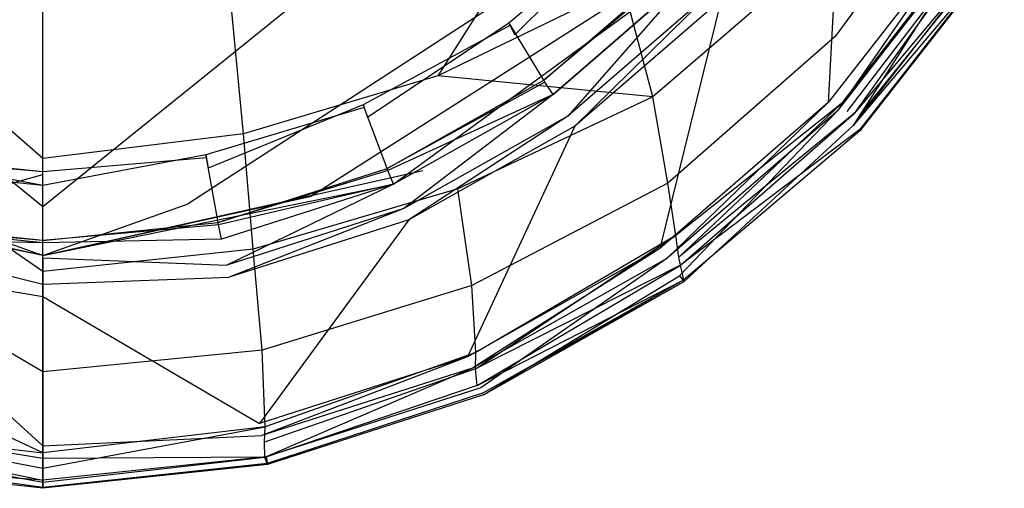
# Model space of a CAD drawing. Extents: x 0 to 0.36, y -0.56 to 0.
# Tile 3 of 24: x 0.176 to 0.329, y -0.56 to -0.487. Entities that reach past the tile are written whole.
import ezdxf

# ---------------------------------------------------------------- set-up
doc = ezdxf.new("R2010")
doc.units = 0
doc.layers.add('L0_WC_N_566010__0___REPLACEMTFO', color=7, linetype='CONTINUOUS')

msp = doc.modelspace()

# ---------------------------------------------------------------- linework, layer by layer
at = {"layer": 'L0_WC_N_566010__0___REPLACEMTFO', "color": 8}
for points, invisible_edges in [([(0.301899, -0.500093, 0.354705), (0.304025, -0.459992, 0.354705), (0.285286, -0.484083, 0.354705), (0.301899, -0.500093, 0.354705)], 13), ([(0.304025, -0.459992, 0.354705), (0.301899, -0.500093, 0.354705), (0.323391, -0.472462, 0.354705), (0.304025, -0.459992, 0.354705)], 14), ([(0.263569, -0.460902, 0.208723), (0.241265, -0.495914, 0.23017), (0.237455, -0.474789, 0.207565), (0.263569, -0.460902, 0.208723)], 14), ([(0.270104, -0.481939, 0.230084), (0.241265, -0.495914, 0.23017), (0.263569, -0.460902, 0.208723), (0.270104, -0.481939, 0.230084)], 14), ([(0.274642, -0.499194, 0.253185), (0.270104, -0.481939, 0.230084), (0.294226, -0.461325, 0.232453), (0.274642, -0.499194, 0.253185)], 14), ([(0.300073, -0.477311, 0.255382), (0.274642, -0.499194, 0.253185), (0.294226, -0.461325, 0.232453), (0.300073, -0.477311, 0.255382)], 14), ([(0.323322, -0.461864, 0.282207), (0.302971, -0.489832, 0.280088), (0.300073, -0.477311, 0.255382), (0.323322, -0.461864, 0.282207)], 14), ([(0.323322, -0.461864, 0.282207), (0.325624, -0.472311, 0.306573), (0.302971, -0.489832, 0.280088), (0.323322, -0.461864, 0.282207)], 14), ([(0.252328, -0.487735, 0.290231), (0.272547, -0.470829, 0.290958), (0.272267, -0.470523, 0.288578), (0.252328, -0.487735, 0.290231)], 13), ([(0.272267, -0.470523, 0.288578), (0.253261, -0.489569, 0.286304), (0.252328, -0.487735, 0.290231), (0.272267, -0.470523, 0.288578)], 14), ([(0.253261, -0.489569, 0.286304), (0.272267, -0.470523, 0.288578), (0.273469, -0.472153, 0.284616), (0.253261, -0.489569, 0.286304)], 13), ([(0.272547, -0.470829, 0.290958), (0.252328, -0.487735, 0.290231), (0.252546, -0.488094, 0.292546), (0.272547, -0.470829, 0.290958)], 14), ([(0.279187, -0.478094, 0.347447), (0.272547, -0.470829, 0.290958), (0.252546, -0.488094, 0.292546), (0.279187, -0.478094, 0.347447)], 14), ([(0.234474, -0.512782, 0.277164), (0.288964, -0.47297, 0.290924), (0.280668, -0.476962, 0.259276), (0.234474, -0.512782, 0.277164)], 13), ([(0.288964, -0.47297, 0.290924), (0.234474, -0.512782, 0.277164), (0.238963, -0.510621, 0.294292), (0.288964, -0.47297, 0.290924)], 14), ([(0.303273, -0.501417, 0.354705), (0.323391, -0.472462, 0.354705), (0.301899, -0.500093, 0.354705), (0.303273, -0.501417, 0.354705)], 13), ([(0.325624, -0.472311, 0.306573), (0.303914, -0.500265, 0.306323), (0.302971, -0.489832, 0.280088), (0.325624, -0.472311, 0.306573)], 14), ([(0.323391, -0.472462, 0.354705), (0.303273, -0.501417, 0.354705), (0.324992, -0.473493, 0.354705), (0.323391, -0.472462, 0.354705)], 14), ([(0.305784, -0.503674, 0.353284), (0.324992, -0.473493, 0.354705), (0.303273, -0.501417, 0.354705), (0.305784, -0.503674, 0.353284)], 13), ([(0.325624, -0.472311, 0.306573), (0.325841, -0.473929, 0.310415), (0.303914, -0.500265, 0.306323), (0.325624, -0.472311, 0.306573)], 14), ([(0.324992, -0.473493, 0.354705), (0.305784, -0.503674, 0.353284), (0.327911, -0.475248, 0.353283), (0.324992, -0.473493, 0.354705)], 14), ([(0.211135, -0.504959, 0.229826), (0.209093, -0.483473, 0.207055), (0.237455, -0.474789, 0.207565), (0.211135, -0.504959, 0.229826)], 14), ([(0.241265, -0.495914, 0.23017), (0.211135, -0.504959, 0.229826), (0.237455, -0.474789, 0.207565), (0.241265, -0.495914, 0.23017)], 14), ([(0.325841, -0.473929, 0.310415), (0.304778, -0.501463, 0.309649), (0.303914, -0.500265, 0.306323), (0.325841, -0.473929, 0.310415)], 14), ([(0.325841, -0.473929, 0.310415), (0.305905, -0.501809, 0.311276), (0.304778, -0.501463, 0.309649), (0.325841, -0.473929, 0.310415)], 14), ([(0.327911, -0.475248, 0.353283), (0.305784, -0.503674, 0.353284), (0.329107, -0.475892, 0.349847), (0.327911, -0.475248, 0.353283)], 14), ([(0.329223, -0.473929, 0.310415), (0.329211, -0.474127, 0.314392), (0.305905, -0.501809, 0.311276), (0.329223, -0.473929, 0.310415)], 14), ([(0.329223, -0.473929, 0.310415), (0.305905, -0.501809, 0.311276), (0.325841, -0.473929, 0.310415), (0.329223, -0.473929, 0.310415)], 14), ([(0.329211, -0.474127, 0.314392), (0.30673, -0.502027, 0.314429), (0.305905, -0.501809, 0.311276), (0.329211, -0.474127, 0.314392)], 14), ([(0.329211, -0.474127, 0.314392), (0.329116, -0.475731, 0.346614), (0.30673, -0.502027, 0.314429), (0.329211, -0.474127, 0.314392)], 14), ([(0.329107, -0.475892, 0.349847), (0.305784, -0.503674, 0.353284), (0.306783, -0.504472, 0.349851), (0.329107, -0.475892, 0.349847)], 14), ([(0.329116, -0.475731, 0.346614), (0.306778, -0.504249, 0.346621), (0.30673, -0.502027, 0.314429), (0.329116, -0.475731, 0.346614)], 14), ([(0.329116, -0.475731, 0.346614), (0.329107, -0.475892, 0.349847), (0.306778, -0.504249, 0.346621), (0.329116, -0.475731, 0.346614)], 14), ([(0.329107, -0.475892, 0.349847), (0.306783, -0.504472, 0.349851), (0.306778, -0.504249, 0.346621), (0.329107, -0.475892, 0.349847)], 14), ([(0.221688, -0.514614, 0.262644), (0.280668, -0.476962, 0.259276), (0.257044, -0.480347, 0.232447), (0.221688, -0.514614, 0.262644)], 13), ([(0.280668, -0.476962, 0.259276), (0.221688, -0.514614, 0.262644), (0.234474, -0.512782, 0.277164), (0.280668, -0.476962, 0.259276)], 14), ([(0.257733, -0.496637, 0.347508), (0.279187, -0.478094, 0.347447), (0.252546, -0.488094, 0.292546), (0.257733, -0.496637, 0.347508)], 14), ([(0.257733, -0.496637, 0.347508), (0.27942, -0.478349, 0.349433), (0.279187, -0.478094, 0.347447), (0.257733, -0.496637, 0.347508)], 13), ([(0.27942, -0.478349, 0.349433), (0.257733, -0.496637, 0.347508), (0.257915, -0.496937, 0.349439), (0.27942, -0.478349, 0.349433)], 14), ([(0.281008, -0.479919, 0.353161), (0.27942, -0.478349, 0.349433), (0.257915, -0.496937, 0.349439), (0.281008, -0.479919, 0.353161)], 14), ([(0.276977, -0.512609, 0.278139), (0.274642, -0.499194, 0.253185), (0.300073, -0.477311, 0.255382), (0.276977, -0.512609, 0.278139)], 14), ([(0.302971, -0.489832, 0.280088), (0.276977, -0.512609, 0.278139), (0.300073, -0.477311, 0.255382), (0.302971, -0.489832, 0.280088)], 14), ([(0.202554, -0.515838, 0.252942), (0.257044, -0.480347, 0.232447), (0.221688, -0.482609, 0.21452), (0.202554, -0.515838, 0.252942)], 13), ([(0.257044, -0.480347, 0.232447), (0.202554, -0.515838, 0.252942), (0.221688, -0.514614, 0.262644), (0.257044, -0.480347, 0.232447)], 14), ([(0.25918, -0.498813, 0.353163), (0.281008, -0.479919, 0.353161), (0.257915, -0.496937, 0.349439), (0.25918, -0.498813, 0.353163)], 14), ([(0.261481, -0.502183, 0.354705), (0.281008, -0.479919, 0.353161), (0.25918, -0.498813, 0.353163), (0.261481, -0.502183, 0.354705)], 13), ([(0.281008, -0.479919, 0.353161), (0.261481, -0.502183, 0.354705), (0.283913, -0.482759, 0.354705), (0.281008, -0.479919, 0.353161)], 14), ([(0.138278, -0.482609, 0.21452), (0.179983, -0.516268, 0.249535), (0.179983, -0.483403, 0.208224), (0.138278, -0.482609, 0.21452)], 13), ([(0.179983, -0.516268, 0.249535), (0.138278, -0.482609, 0.21452), (0.157413, -0.515838, 0.252942), (0.179983, -0.516268, 0.249535)], 14), ([(0.179983, -0.516268, 0.249535), (0.221688, -0.482609, 0.21452), (0.179983, -0.483403, 0.208224), (0.179983, -0.516268, 0.249535)], 13), ([(0.221688, -0.482609, 0.21452), (0.179983, -0.516268, 0.249535), (0.202554, -0.515838, 0.252942), (0.221688, -0.482609, 0.21452)], 14), ([(0.274642, -0.499194, 0.253185), (0.241265, -0.495914, 0.23017), (0.270104, -0.481939, 0.230084), (0.274642, -0.499194, 0.253185)], 14), ([(0.26257, -0.503753, 0.354705), (0.283913, -0.482759, 0.354705), (0.261481, -0.502183, 0.354705), (0.26257, -0.503753, 0.354705)], 13), ([(0.283913, -0.482759, 0.354705), (0.26257, -0.503753, 0.354705), (0.285286, -0.484083, 0.354705), (0.283913, -0.482759, 0.354705)], 14), ([(0.148832, -0.504959, 0.229826), (0.150873, -0.483473, 0.207055), (0.179983, -0.508775, 0.228986), (0.148832, -0.504959, 0.229826)], 14), ([(0.179983, -0.508775, 0.228986), (0.150873, -0.483473, 0.207055), (0.179983, -0.486703, 0.206557), (0.179983, -0.508775, 0.228986)], 14), ([(0.179983, -0.508775, 0.228986), (0.179983, -0.486703, 0.206557), (0.209093, -0.483473, 0.207055), (0.179983, -0.508775, 0.228986)], 14), ([(0.211135, -0.504959, 0.229826), (0.179983, -0.508775, 0.228986), (0.209093, -0.483473, 0.207055), (0.211135, -0.504959, 0.229826)], 14), ([(0.275738, -0.522747, 0.354705), (0.285286, -0.484083, 0.354705), (0.26257, -0.503753, 0.354705), (0.275738, -0.522747, 0.354705)], 13), ([(0.285286, -0.484083, 0.354705), (0.275738, -0.522747, 0.354705), (0.301899, -0.500093, 0.354705), (0.285286, -0.484083, 0.354705)], 14), ([(0.229717, -0.500445, 0.291451), (0.252546, -0.488094, 0.292546), (0.252328, -0.487735, 0.290231), (0.229717, -0.500445, 0.291451)], 13), ([(0.252328, -0.487735, 0.290231), (0.230354, -0.502427, 0.287551), (0.229717, -0.500445, 0.291451), (0.252328, -0.487735, 0.290231)], 14), ([(0.252546, -0.488094, 0.292546), (0.229717, -0.500445, 0.291451), (0.229866, -0.500844, 0.293718), (0.252546, -0.488094, 0.292546)], 14), ([(0.257733, -0.496637, 0.347508), (0.252546, -0.488094, 0.292546), (0.229866, -0.500844, 0.293718), (0.257733, -0.496637, 0.347508)], 14), ([(0.230354, -0.502427, 0.287551), (0.252328, -0.487735, 0.290231), (0.253261, -0.489569, 0.286304), (0.230354, -0.502427, 0.287551)], 13), ([(0.278215, -0.520759, 0.300316), (0.276977, -0.512609, 0.278139), (0.302971, -0.489832, 0.280088), (0.278215, -0.520759, 0.300316)], 14), ([(0.303914, -0.500265, 0.306323), (0.278215, -0.520759, 0.300316), (0.302971, -0.489832, 0.280088), (0.303914, -0.500265, 0.306323)], 14), ([(0.212617, -0.522845, 0.25253), (0.211135, -0.504959, 0.229826), (0.241265, -0.495914, 0.23017), (0.212617, -0.522845, 0.25253)], 14), ([(0.244372, -0.513499, 0.252964), (0.212617, -0.522845, 0.25253), (0.241265, -0.495914, 0.23017), (0.244372, -0.513499, 0.252964)], 14), ([(0.233422, -0.510323, 0.347553), (0.257733, -0.496637, 0.347508), (0.229866, -0.500844, 0.293718), (0.233422, -0.510323, 0.347553)], 14), ([(0.233422, -0.510323, 0.347553), (0.257915, -0.496937, 0.349439), (0.257733, -0.496637, 0.347508), (0.233422, -0.510323, 0.347553)], 13), ([(0.274642, -0.499194, 0.253185), (0.244372, -0.513499, 0.252964), (0.241265, -0.495914, 0.23017), (0.274642, -0.499194, 0.253185)], 14), ([(0.257915, -0.496937, 0.349439), (0.233422, -0.510323, 0.347553), (0.233547, -0.510656, 0.349445), (0.257915, -0.496937, 0.349439)], 14), ([(0.233547, -0.510656, 0.349445), (0.25918, -0.498813, 0.353163), (0.257915, -0.496937, 0.349439), (0.233547, -0.510656, 0.349445)], 13), ([(0.25918, -0.498813, 0.353163), (0.233547, -0.510656, 0.349445), (0.234429, -0.512767, 0.353165), (0.25918, -0.498813, 0.353163)], 14), ([(0.236025, -0.516539, 0.354706), (0.25918, -0.498813, 0.353163), (0.234429, -0.512767, 0.353165), (0.236025, -0.516539, 0.354706)], 13), ([(0.25918, -0.498813, 0.353163), (0.236025, -0.516539, 0.354706), (0.261481, -0.502183, 0.354705), (0.25918, -0.498813, 0.353163)], 14), ([(0.246555, -0.528506, 0.275546), (0.244372, -0.513499, 0.252964), (0.274642, -0.499194, 0.253185), (0.246555, -0.528506, 0.275546)], 14), ([(0.276977, -0.512609, 0.278139), (0.246555, -0.528506, 0.275546), (0.274642, -0.499194, 0.253185), (0.276977, -0.512609, 0.278139)], 14), ([(0.205303, -0.508234, 0.292197), (0.229866, -0.500844, 0.293718), (0.229717, -0.500445, 0.291451), (0.205303, -0.508234, 0.292197)], 13), ([(0.229717, -0.500445, 0.291451), (0.205625, -0.510305, 0.288315), (0.205303, -0.508234, 0.292197), (0.229717, -0.500445, 0.291451)], 14), ([(0.229866, -0.500844, 0.293718), (0.205303, -0.508234, 0.292197), (0.205379, -0.508657, 0.294436), (0.229866, -0.500844, 0.293718)], 14), ([(0.233422, -0.510323, 0.347553), (0.229866, -0.500844, 0.293718), (0.205379, -0.508657, 0.294436), (0.233422, -0.510323, 0.347553)], 14), ([(0.205625, -0.510305, 0.288315), (0.229717, -0.500445, 0.291451), (0.230354, -0.502427, 0.287551), (0.205625, -0.510305, 0.288315)], 13), ([(0.276827, -0.524317, 0.354705), (0.301899, -0.500093, 0.354705), (0.275738, -0.522747, 0.354705), (0.276827, -0.524317, 0.354705)], 13), ([(0.301899, -0.500093, 0.354705), (0.276827, -0.524317, 0.354705), (0.303273, -0.501417, 0.354705), (0.301899, -0.500093, 0.354705)], 14), ([(0.278708, -0.52411, 0.310497), (0.278215, -0.520759, 0.300316), (0.303914, -0.500265, 0.306323), (0.278708, -0.52411, 0.310497)], 14), ([(0.278708, -0.52411, 0.310497), (0.303914, -0.500265, 0.306323), (0.304778, -0.501463, 0.309649), (0.278708, -0.52411, 0.310497)], 14), ([(0.23678, -0.518297, 0.354706), (0.261481, -0.502183, 0.354705), (0.236025, -0.516539, 0.354706), (0.23678, -0.518297, 0.354706)], 13), ([(0.261481, -0.502183, 0.354705), (0.23678, -0.518297, 0.354706), (0.26257, -0.503753, 0.354705), (0.261481, -0.502183, 0.354705)], 14), ([(0.278792, -0.527003, 0.353287), (0.303273, -0.501417, 0.354705), (0.276827, -0.524317, 0.354705), (0.278792, -0.527003, 0.353287)], 13), ([(0.305905, -0.501809, 0.311276), (0.278708, -0.52411, 0.310497), (0.304778, -0.501463, 0.309649), (0.305905, -0.501809, 0.311276)], 14), ([(0.278946, -0.525342, 0.32158), (0.278708, -0.52411, 0.310497), (0.305905, -0.501809, 0.311276), (0.278946, -0.525342, 0.32158)], 14), ([(0.303273, -0.501417, 0.354705), (0.278792, -0.527003, 0.353287), (0.305784, -0.503674, 0.353284), (0.303273, -0.501417, 0.354705)], 14), ([(0.278946, -0.525342, 0.32158), (0.305905, -0.501809, 0.311276), (0.30673, -0.502027, 0.314429), (0.278946, -0.525342, 0.32158)], 14), ([(0.306778, -0.504249, 0.346621), (0.278946, -0.525342, 0.32158), (0.30673, -0.502027, 0.314429), (0.306778, -0.504249, 0.346621)], 14), ([(0.24592, -0.539562, 0.354706), (0.26257, -0.503753, 0.354705), (0.23678, -0.518297, 0.354706), (0.24592, -0.539562, 0.354706)], 13), ([(0.26257, -0.503753, 0.354705), (0.24592, -0.539562, 0.354706), (0.275738, -0.522747, 0.354705), (0.26257, -0.503753, 0.354705)], 14), ([(0.278792, -0.527003, 0.353287), (0.279517, -0.5279, 0.349863), (0.305784, -0.503674, 0.353284), (0.278792, -0.527003, 0.353287)], 14), ([(0.279452, -0.527609, 0.346639), (0.278946, -0.525342, 0.32158), (0.306778, -0.504249, 0.346621), (0.279452, -0.527609, 0.346639)], 14), ([(0.306783, -0.504472, 0.349851), (0.279452, -0.527609, 0.346639), (0.306778, -0.504249, 0.346621), (0.306783, -0.504472, 0.349851)], 14), ([(0.305784, -0.503674, 0.353284), (0.279517, -0.5279, 0.349863), (0.306783, -0.504472, 0.349851), (0.305784, -0.503674, 0.353284)], 14), ([(0.147349, -0.522845, 0.25253), (0.148832, -0.504959, 0.229826), (0.179983, -0.526328, 0.252189), (0.147349, -0.522845, 0.25253)], 14), ([(0.179983, -0.526328, 0.252189), (0.148832, -0.504959, 0.229826), (0.179983, -0.508775, 0.228986), (0.179983, -0.526328, 0.252189)], 14), ([(0.179983, -0.526328, 0.252189), (0.179983, -0.508775, 0.228986), (0.211135, -0.504959, 0.229826), (0.179983, -0.526328, 0.252189)], 14), ([(0.212617, -0.522845, 0.25253), (0.179983, -0.526328, 0.252189), (0.211135, -0.504959, 0.229826), (0.212617, -0.522845, 0.25253)], 14), ([(0.279517, -0.5279, 0.349863), (0.279452, -0.527609, 0.346639), (0.306783, -0.504472, 0.349851), (0.279517, -0.5279, 0.349863)], 14), ([(0.152782, -0.518707, 0.347581), (0.179983, -0.511288, 0.294678), (0.154588, -0.508657, 0.294436), (0.152782, -0.518707, 0.347581)], 14), ([(0.154664, -0.508234, 0.292197), (0.179983, -0.512957, 0.288572), (0.154341, -0.510305, 0.288315), (0.154664, -0.508234, 0.292197)], 13), ([(0.154588, -0.508657, 0.294436), (0.179983, -0.510856, 0.292449), (0.154664, -0.508234, 0.292197), (0.154588, -0.508657, 0.294436)], 13), ([(0.179983, -0.510856, 0.292449), (0.154588, -0.508657, 0.294436), (0.179983, -0.511288, 0.294678), (0.179983, -0.510856, 0.292449)], 14), ([(0.179983, -0.512957, 0.288572), (0.154664, -0.508234, 0.292197), (0.179983, -0.510856, 0.292449), (0.179983, -0.512957, 0.288572)], 14), ([(0.179983, -0.510856, 0.292449), (0.205379, -0.508657, 0.294436), (0.205303, -0.508234, 0.292197), (0.179983, -0.510856, 0.292449)], 13), ([(0.179983, -0.512957, 0.288572), (0.205303, -0.508234, 0.292197), (0.205625, -0.510305, 0.288315), (0.179983, -0.512957, 0.288572)], 13), ([(0.205303, -0.508234, 0.292197), (0.179983, -0.512957, 0.288572), (0.179983, -0.510856, 0.292449), (0.205303, -0.508234, 0.292197)], 14), ([(0.205379, -0.508657, 0.294436), (0.179983, -0.510856, 0.292449), (0.179983, -0.511288, 0.294678), (0.205379, -0.508657, 0.294436)], 14), ([(0.207185, -0.518707, 0.347581), (0.205379, -0.508657, 0.294436), (0.179983, -0.511288, 0.294678), (0.207185, -0.518707, 0.347581)], 14), ([(0.207185, -0.518707, 0.347581), (0.233422, -0.510323, 0.347553), (0.205379, -0.508657, 0.294436), (0.207185, -0.518707, 0.347581)], 14), ([(0.207185, -0.518707, 0.347581), (0.233547, -0.510656, 0.349445), (0.233422, -0.510323, 0.347553), (0.207185, -0.518707, 0.347581)], 13), ([(0.179983, -0.523843, 0.295474), (0.125493, -0.512782, 0.277164), (0.121003, -0.510621, 0.294292), (0.179983, -0.523843, 0.295474)], 14), ([(0.179983, -0.521529, 0.347591), (0.179983, -0.511288, 0.294678), (0.152782, -0.518707, 0.347581), (0.179983, -0.521529, 0.347591)], 14), ([(0.179983, -0.523843, 0.295474), (0.238963, -0.510621, 0.294292), (0.234474, -0.512782, 0.277164), (0.179983, -0.523843, 0.295474)], 14), ([(0.179983, -0.521529, 0.347591), (0.207185, -0.518707, 0.347581), (0.179983, -0.511288, 0.294678), (0.179983, -0.521529, 0.347591)], 14), ([(0.233547, -0.510656, 0.349445), (0.207185, -0.518707, 0.347581), (0.207248, -0.51906, 0.349448), (0.233547, -0.510656, 0.349445)], 14), ([(0.207248, -0.51906, 0.349448), (0.234429, -0.512767, 0.353165), (0.233547, -0.510656, 0.349445), (0.207248, -0.51906, 0.349448)], 13), ([(0.179983, -0.523843, 0.295474), (0.138278, -0.514614, 0.262644), (0.125493, -0.512782, 0.277164), (0.179983, -0.523843, 0.295474)], 14), ([(0.179983, -0.523843, 0.295474), (0.234474, -0.512782, 0.277164), (0.221688, -0.514614, 0.262644), (0.179983, -0.523843, 0.295474)], 14), ([(0.234429, -0.512767, 0.353165), (0.207248, -0.51906, 0.349448), (0.207702, -0.52132, 0.353166), (0.234429, -0.512767, 0.353165)], 14), ([(0.20852, -0.525343, 0.354705), (0.234429, -0.512767, 0.353165), (0.207702, -0.52132, 0.353166), (0.20852, -0.525343, 0.354705)], 13), ([(0.234429, -0.512767, 0.353165), (0.20852, -0.525343, 0.354705), (0.236025, -0.516539, 0.354706), (0.234429, -0.512767, 0.353165)], 14), ([(0.214042, -0.538557, 0.274581), (0.212617, -0.522845, 0.25253), (0.244372, -0.513499, 0.252964), (0.214042, -0.538557, 0.274581)], 14), ([(0.246555, -0.528506, 0.275546), (0.214042, -0.538557, 0.274581), (0.244372, -0.513499, 0.252964), (0.246555, -0.528506, 0.275546)], 14), ([(0.247187, -0.538925, 0.300134), (0.246555, -0.528506, 0.275546), (0.276977, -0.512609, 0.278139), (0.247187, -0.538925, 0.300134)], 14), ([(0.278215, -0.520759, 0.300316), (0.247187, -0.538925, 0.300134), (0.276977, -0.512609, 0.278139), (0.278215, -0.520759, 0.300316)], 14), ([(0.179983, -0.523843, 0.295474), (0.157413, -0.515838, 0.252942), (0.138278, -0.514614, 0.262644), (0.179983, -0.523843, 0.295474)], 14), ([(0.179983, -0.523843, 0.295474), (0.221688, -0.514614, 0.262644), (0.202554, -0.515838, 0.252942), (0.179983, -0.523843, 0.295474)], 14), ([(0.179983, -0.523843, 0.295474), (0.179983, -0.516268, 0.249535), (0.157413, -0.515838, 0.252942), (0.179983, -0.523843, 0.295474)], 14), ([(0.179983, -0.523843, 0.295474), (0.202554, -0.515838, 0.252942), (0.179983, -0.516268, 0.249535), (0.179983, -0.523843, 0.295474)], 14), ([(0.208907, -0.527219, 0.354705), (0.236025, -0.516539, 0.354706), (0.20852, -0.525343, 0.354705), (0.208907, -0.527219, 0.354705)], 13), ([(0.236025, -0.516539, 0.354706), (0.208907, -0.527219, 0.354705), (0.23678, -0.518297, 0.354706), (0.236025, -0.516539, 0.354706)], 14), ([(0.152265, -0.52132, 0.353166), (0.179983, -0.521888, 0.34945), (0.152718, -0.51906, 0.349448), (0.152265, -0.52132, 0.353166)], 13), ([(0.152718, -0.51906, 0.349448), (0.179983, -0.521529, 0.347591), (0.152782, -0.518707, 0.347581), (0.152718, -0.51906, 0.349448)], 13), ([(0.179983, -0.521529, 0.347591), (0.152718, -0.51906, 0.349448), (0.179983, -0.521888, 0.34945), (0.179983, -0.521529, 0.347591)], 14), ([(0.179983, -0.521529, 0.347591), (0.207248, -0.51906, 0.349448), (0.207185, -0.518707, 0.347581), (0.179983, -0.521529, 0.347591)], 13), ([(0.207248, -0.51906, 0.349448), (0.179983, -0.521529, 0.347591), (0.179983, -0.521888, 0.34945), (0.207248, -0.51906, 0.349448)], 14), ([(0.179983, -0.521888, 0.34945), (0.207702, -0.52132, 0.353166), (0.207248, -0.51906, 0.349448), (0.179983, -0.521888, 0.34945)], 13), ([(0.21359, -0.549911, 0.354705), (0.23678, -0.518297, 0.354706), (0.208907, -0.527219, 0.354705), (0.21359, -0.549911, 0.354705)], 13), ([(0.23678, -0.518297, 0.354706), (0.21359, -0.549911, 0.354705), (0.24592, -0.539562, 0.354706), (0.23678, -0.518297, 0.354706)], 14), ([(0.247139, -0.541424, 0.313033), (0.247187, -0.538925, 0.300134), (0.278215, -0.520759, 0.300316), (0.247139, -0.541424, 0.313033)], 14), ([(0.247139, -0.541424, 0.313033), (0.278215, -0.520759, 0.300316), (0.278708, -0.52411, 0.310497), (0.247139, -0.541424, 0.313033)], 14), ([(0.179983, -0.528309, 0.354705), (0.152265, -0.52132, 0.353166), (0.151447, -0.525343, 0.354705), (0.179983, -0.528309, 0.354705)], 13), ([(0.179983, -0.521888, 0.34945), (0.152265, -0.52132, 0.353166), (0.179983, -0.5242, 0.353166), (0.179983, -0.521888, 0.34945)], 14), ([(0.152265, -0.52132, 0.353166), (0.179983, -0.528309, 0.354705), (0.179983, -0.5242, 0.353166), (0.152265, -0.52132, 0.353166)], 14), ([(0.207702, -0.52132, 0.353166), (0.179983, -0.521888, 0.34945), (0.179983, -0.5242, 0.353166), (0.207702, -0.52132, 0.353166)], 14), ([(0.179983, -0.5242, 0.353166), (0.20852, -0.525343, 0.354705), (0.207702, -0.52132, 0.353166), (0.179983, -0.5242, 0.353166)], 14), ([(0.145924, -0.538557, 0.274581), (0.147349, -0.522845, 0.25253), (0.179983, -0.541923, 0.274477), (0.145924, -0.538557, 0.274581)], 14), ([(0.179983, -0.541923, 0.274477), (0.147349, -0.522845, 0.25253), (0.179983, -0.526328, 0.252189), (0.179983, -0.541923, 0.274477)], 14), ([(0.179983, -0.541923, 0.274477), (0.179983, -0.526328, 0.252189), (0.212617, -0.522845, 0.25253), (0.179983, -0.541923, 0.274477)], 14), ([(0.214042, -0.538557, 0.274581), (0.179983, -0.541923, 0.274477), (0.212617, -0.522845, 0.25253), (0.214042, -0.538557, 0.274581)], 14), ([(0.20852, -0.525343, 0.354705), (0.179983, -0.5242, 0.353166), (0.179983, -0.528309, 0.354705), (0.20852, -0.525343, 0.354705)], 13), ([(0.246675, -0.541321, 0.354706), (0.275738, -0.522747, 0.354705), (0.24592, -0.539562, 0.354706), (0.246675, -0.541321, 0.354706)], 13), ([(0.275738, -0.522747, 0.354705), (0.246675, -0.541321, 0.354706), (0.276827, -0.524317, 0.354705), (0.275738, -0.522747, 0.354705)], 14), ([(0.278946, -0.525342, 0.32158), (0.247139, -0.541424, 0.313033), (0.278708, -0.52411, 0.310497), (0.278946, -0.525342, 0.32158)], 14), ([(0.179983, -0.530225, 0.354705), (0.151447, -0.525343, 0.354705), (0.15106, -0.527219, 0.354705), (0.179983, -0.530225, 0.354705)], 13), ([(0.151447, -0.525343, 0.354705), (0.179983, -0.530225, 0.354705), (0.179983, -0.528309, 0.354705), (0.151447, -0.525343, 0.354705)], 14), ([(0.179983, -0.528309, 0.354705), (0.208907, -0.527219, 0.354705), (0.20852, -0.525343, 0.354705), (0.179983, -0.528309, 0.354705)], 14), ([(0.247955, -0.544395, 0.353288), (0.276827, -0.524317, 0.354705), (0.246675, -0.541321, 0.354706), (0.247955, -0.544395, 0.353288)], 13), ([(0.24742, -0.544025, 0.330543), (0.247139, -0.541424, 0.313033), (0.278946, -0.525342, 0.32158), (0.24742, -0.544025, 0.330543)], 14), ([(0.279452, -0.527609, 0.346639), (0.24742, -0.544025, 0.330543), (0.278946, -0.525342, 0.32158), (0.279452, -0.527609, 0.346639)], 13), ([(0.276827, -0.524317, 0.354705), (0.247955, -0.544395, 0.353288), (0.278792, -0.527003, 0.353287), (0.276827, -0.524317, 0.354705)], 14), ([(0.179983, -0.553403, 0.354705), (0.15106, -0.527219, 0.354705), (0.146376, -0.549911, 0.354705), (0.179983, -0.553403, 0.354705)], 13), ([(0.15106, -0.527219, 0.354705), (0.179983, -0.553403, 0.354705), (0.179983, -0.530225, 0.354705), (0.15106, -0.527219, 0.354705)], 14), ([(0.208907, -0.527219, 0.354705), (0.179983, -0.528309, 0.354705), (0.179983, -0.530225, 0.354705), (0.208907, -0.527219, 0.354705)], 13), ([(0.179983, -0.530225, 0.354705), (0.21359, -0.549911, 0.354705), (0.208907, -0.527219, 0.354705), (0.179983, -0.530225, 0.354705)], 14), ([(0.248372, -0.545463, 0.349864), (0.278792, -0.527003, 0.353287), (0.247955, -0.544395, 0.353288), (0.248372, -0.545463, 0.349864)], 14), ([(0.278792, -0.527003, 0.353287), (0.248372, -0.545463, 0.349864), (0.279517, -0.5279, 0.349863), (0.278792, -0.527003, 0.353287)], 13), ([(0.214477, -0.550467, 0.299483), (0.214042, -0.538557, 0.274581), (0.246555, -0.528506, 0.275546), (0.214477, -0.550467, 0.299483)], 14), ([(0.247187, -0.538925, 0.300134), (0.214477, -0.550467, 0.299483), (0.246555, -0.528506, 0.275546), (0.247187, -0.538925, 0.300134)], 14), ([(0.24742, -0.544025, 0.330543), (0.279452, -0.527609, 0.346639), (0.248213, -0.545223, 0.346639), (0.24742, -0.544025, 0.330543)], 14), ([(0.279517, -0.5279, 0.349863), (0.248213, -0.545223, 0.346639), (0.279452, -0.527609, 0.346639), (0.279517, -0.5279, 0.349863)], 13), ([(0.248213, -0.545223, 0.346639), (0.279517, -0.5279, 0.349863), (0.248372, -0.545463, 0.349864), (0.248213, -0.545223, 0.346639)], 14), ([(0.21359, -0.549911, 0.354705), (0.179983, -0.530225, 0.354705), (0.179983, -0.553403, 0.354705), (0.21359, -0.549911, 0.354705)], 13), ([(0.14549, -0.550467, 0.299483), (0.145924, -0.538557, 0.274581), (0.179983, -0.554464, 0.299426), (0.14549, -0.550467, 0.299483)], 14), ([(0.179983, -0.554464, 0.299426), (0.145924, -0.538557, 0.274581), (0.179983, -0.541923, 0.274477), (0.179983, -0.554464, 0.299426)], 14), ([(0.179983, -0.554464, 0.299426), (0.179983, -0.541923, 0.274477), (0.214042, -0.538557, 0.274581), (0.179983, -0.554464, 0.299426)], 14), ([(0.214477, -0.550467, 0.299483), (0.179983, -0.554464, 0.299426), (0.214042, -0.538557, 0.274581), (0.214477, -0.550467, 0.299483)], 14), ([(0.214378, -0.552858, 0.312634), (0.214477, -0.550467, 0.299483), (0.247187, -0.538925, 0.300134), (0.214378, -0.552858, 0.312634)], 14), ([(0.247139, -0.541424, 0.313033), (0.214378, -0.552858, 0.312634), (0.247187, -0.538925, 0.300134), (0.247139, -0.541424, 0.313033)], 14), ([(0.213978, -0.551787, 0.354705), (0.24592, -0.539562, 0.354706), (0.21359, -0.549911, 0.354705), (0.213978, -0.551787, 0.354705)], 13), ([(0.24592, -0.539562, 0.354706), (0.213978, -0.551787, 0.354705), (0.246675, -0.541321, 0.354706), (0.24592, -0.539562, 0.354706)], 14), ([(0.214636, -0.555094, 0.353284), (0.246675, -0.541321, 0.354706), (0.213978, -0.551787, 0.354705), (0.214636, -0.555094, 0.353284)], 13), ([(0.214436, -0.555205, 0.330349), (0.214378, -0.552858, 0.312634), (0.247139, -0.541424, 0.313033), (0.214436, -0.555205, 0.330349)], 14), ([(0.24742, -0.544025, 0.330543), (0.214436, -0.555205, 0.330349), (0.247139, -0.541424, 0.313033), (0.24742, -0.544025, 0.330543)], 14), ([(0.246675, -0.541321, 0.354706), (0.214636, -0.555094, 0.353284), (0.247955, -0.544395, 0.353288), (0.246675, -0.541321, 0.354706)], 14), ([(0.214792, -0.556131, 0.346622), (0.214436, -0.555205, 0.330349), (0.24742, -0.544025, 0.330543), (0.214792, -0.556131, 0.346622)], 14), ([(0.248213, -0.545223, 0.346639), (0.214792, -0.556131, 0.346622), (0.24742, -0.544025, 0.330543), (0.248213, -0.545223, 0.346639)], 14), ([(0.247955, -0.544395, 0.353288), (0.214636, -0.555094, 0.353284), (0.248372, -0.545463, 0.349864), (0.247955, -0.544395, 0.353288)], 14), ([(0.214636, -0.555094, 0.353284), (0.214863, -0.556315, 0.349854), (0.248372, -0.545463, 0.349864), (0.214636, -0.555094, 0.353284)], 14), ([(0.214863, -0.556315, 0.349854), (0.214792, -0.556131, 0.346622), (0.248213, -0.545223, 0.346639), (0.214863, -0.556315, 0.349854)], 14), ([(0.248372, -0.545463, 0.349864), (0.214863, -0.556315, 0.349854), (0.248213, -0.545223, 0.346639), (0.248372, -0.545463, 0.349864)], 14), ([(0.179983, -0.555319, 0.354705), (0.146376, -0.549911, 0.354705), (0.145989, -0.551787, 0.354705), (0.179983, -0.555319, 0.354705)], 13), ([(0.146376, -0.549911, 0.354705), (0.179983, -0.555319, 0.354705), (0.179983, -0.553403, 0.354705), (0.146376, -0.549911, 0.354705)], 14), ([(0.179983, -0.553403, 0.354705), (0.213978, -0.551787, 0.354705), (0.21359, -0.549911, 0.354705), (0.179983, -0.553403, 0.354705)], 14), ([(0.179983, -0.556845, 0.312516), (0.14549, -0.550467, 0.299483), (0.179983, -0.554464, 0.299426), (0.179983, -0.556845, 0.312516)], 13), ([(0.14549, -0.550467, 0.299483), (0.179983, -0.556845, 0.312516), (0.145588, -0.552858, 0.312634), (0.14549, -0.550467, 0.299483)], 14), ([(0.214477, -0.550467, 0.299483), (0.179983, -0.556845, 0.312516), (0.179983, -0.554464, 0.299426), (0.214477, -0.550467, 0.299483)], 13), ([(0.179983, -0.556845, 0.312516), (0.214477, -0.550467, 0.299483), (0.214378, -0.552858, 0.312634), (0.179983, -0.556845, 0.312516)], 14), ([(0.179983, -0.558712, 0.353284), (0.145989, -0.551787, 0.354705), (0.145331, -0.555094, 0.353284), (0.179983, -0.558712, 0.353284)], 13), ([(0.145531, -0.555205, 0.330349), (0.145588, -0.552858, 0.312634), (0.179983, -0.559085, 0.330263), (0.145531, -0.555205, 0.330349)], 14), ([(0.179983, -0.559085, 0.330263), (0.145588, -0.552858, 0.312634), (0.179983, -0.556845, 0.312516), (0.179983, -0.559085, 0.330263)], 14), ([(0.145989, -0.551787, 0.354705), (0.179983, -0.558712, 0.353284), (0.179983, -0.555319, 0.354705), (0.145989, -0.551787, 0.354705)], 14), ([(0.213978, -0.551787, 0.354705), (0.179983, -0.553403, 0.354705), (0.179983, -0.555319, 0.354705), (0.213978, -0.551787, 0.354705)], 13), ([(0.179983, -0.555319, 0.354705), (0.214636, -0.555094, 0.353284), (0.213978, -0.551787, 0.354705), (0.179983, -0.555319, 0.354705)], 14), ([(0.179983, -0.559085, 0.330263), (0.179983, -0.556845, 0.312516), (0.214378, -0.552858, 0.312634), (0.179983, -0.559085, 0.330263)], 14), ([(0.214436, -0.555205, 0.330349), (0.179983, -0.559085, 0.330263), (0.214378, -0.552858, 0.312634), (0.214436, -0.555205, 0.330349)], 14), ([(0.145331, -0.555094, 0.353284), (0.145104, -0.556315, 0.349854), (0.179983, -0.558712, 0.353284), (0.145331, -0.555094, 0.353284)], 14), ([(0.145104, -0.556315, 0.349854), (0.145174, -0.556131, 0.346622), (0.179983, -0.56, 0.349851), (0.145104, -0.556315, 0.349854)], 14), ([(0.179983, -0.558712, 0.353284), (0.145104, -0.556315, 0.349854), (0.179983, -0.56, 0.349851), (0.179983, -0.558712, 0.353284)], 14), ([(0.145174, -0.556131, 0.346622), (0.145531, -0.555205, 0.330349), (0.179983, -0.559849, 0.346617), (0.145174, -0.556131, 0.346622)], 14), ([(0.179983, -0.56, 0.349851), (0.145174, -0.556131, 0.346622), (0.179983, -0.559849, 0.346617), (0.179983, -0.56, 0.349851)], 14), ([(0.179983, -0.559849, 0.346617), (0.145531, -0.555205, 0.330349), (0.179983, -0.559085, 0.330263), (0.179983, -0.559849, 0.346617)], 14), ([(0.214636, -0.555094, 0.353284), (0.179983, -0.555319, 0.354705), (0.179983, -0.558712, 0.353284), (0.214636, -0.555094, 0.353284)], 13), ([(0.214636, -0.555094, 0.353284), (0.179983, -0.558712, 0.353284), (0.214863, -0.556315, 0.349854), (0.214636, -0.555094, 0.353284)], 14), ([(0.179983, -0.559849, 0.346617), (0.179983, -0.559085, 0.330263), (0.214436, -0.555205, 0.330349), (0.179983, -0.559849, 0.346617)], 14), ([(0.214792, -0.556131, 0.346622), (0.179983, -0.559849, 0.346617), (0.214436, -0.555205, 0.330349), (0.214792, -0.556131, 0.346622)], 14), ([(0.179983, -0.56, 0.349851), (0.179983, -0.559849, 0.346617), (0.214792, -0.556131, 0.346622), (0.179983, -0.56, 0.349851)], 14), ([(0.214863, -0.556315, 0.349854), (0.179983, -0.56, 0.349851), (0.214792, -0.556131, 0.346622), (0.214863, -0.556315, 0.349854)], 14), ([(0.179983, -0.558712, 0.353284), (0.179983, -0.56, 0.349851), (0.214863, -0.556315, 0.349854), (0.179983, -0.558712, 0.353284)], 14)]:
    msp.add_3dface(points, dxfattribs=dict(at, invisible_edges=invisible_edges))

doc.saveas('drawing.dxf')
